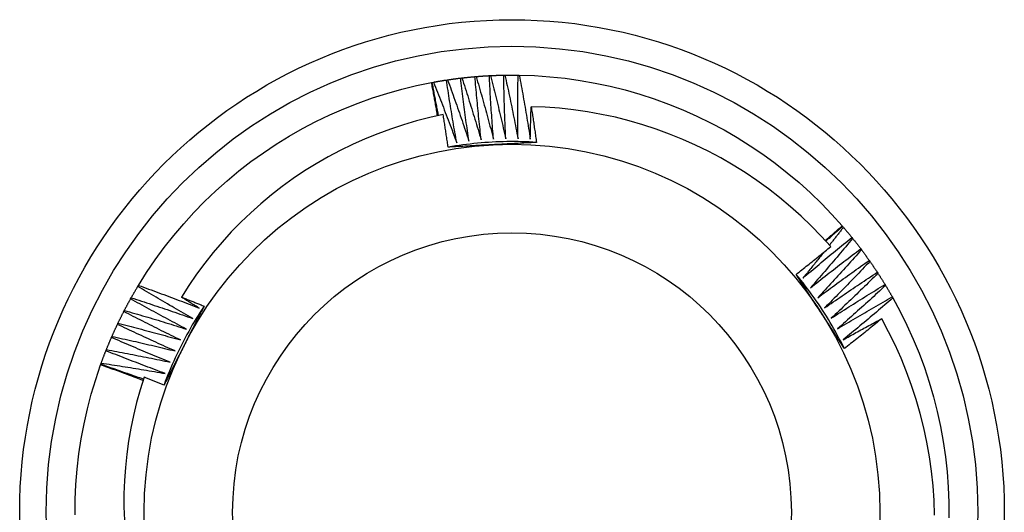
# Model space of a CAD drawing. Header units: inches. Extents: x 14 to 366, y 32 to 173.
# Tile 42 of 82: x 192.411 to 192.761, y 98.941 to 99.116. Entities that reach past the tile are written whole.
import ezdxf

# ---------------------------------------------------------------- set-up
doc = ezdxf.new("R2010")
doc.units = ezdxf.units.IN
doc.header["$MEASUREMENT"] = 0
doc.layers.add('Visible Edges(ANSI)', color=7, linetype='Continuous', lineweight=25)
doc.layers.add('Visible Tangent Edges(ANSI)', color=7, linetype='Continuous', lineweight=25)

msp = doc.modelspace()

# ---------------------------------------------------------------- linework, layer by layer
at = {"layer": 'Visible Edges(ANSI)'}
for p, q in [((192.56241, 99.09487), (192.56282, 99.09494)), ((192.56748, 99.09556), (192.56789, 99.09561)), ((192.57257, 99.09608), (192.57299, 99.09611)), ((192.57768, 99.09643), (192.57809, 99.09645)), ((192.5828, 99.09661), (192.58321, 99.09661)), ((192.58792, 99.09662), (192.58833, 99.09661)), ((192.55711, 99.09398), (192.55736, 99.09402)), ((192.55736, 99.09402), (192.55777, 99.0941)), ((192.70324, 99.04299), (192.70341, 99.0428)), ((192.70341, 99.0428), (192.70368, 99.04249)), ((192.70669, 99.03887), (192.70695, 99.03855)), ((192.70984, 99.03484), (192.71009, 99.03451)), ((192.71286, 99.0307), (192.7131, 99.03037)), ((192.71574, 99.02647), (192.71597, 99.02613)), ((192.4526, 99.02149), (192.45282, 99.02184)), ((192.71848, 99.02215), (192.7187, 99.02179)), ((192.45003, 99.01706), (192.45023, 99.01742)), ((192.72107, 99.01773), (192.72128, 99.01737)), ((192.44761, 99.01255), (192.4478, 99.01292)), ((192.44533, 99.00797), (192.44551, 99.00834)), ((192.44321, 99.00331), (192.44337, 99.00369)), ((192.44124, 98.99858), (192.44139, 98.99897)), ((192.43934, 98.99356), (192.43942, 98.9938)), ((192.43942, 98.9938), (192.43956, 98.99419))]:
    msp.add_line(p, q, dxfattribs=at)
at = {"layer": 'Visible Edges(ANSI)', "flags": 128}
for points in [[(192.55777, 99.0941), (192.55796, 99.09413), (192.55815, 99.09417), (192.55835, 99.0942), (192.55854, 99.09424), (192.55873, 99.09427), (192.55892, 99.09431), (192.55912, 99.09434), (192.55931, 99.09437), (192.5595, 99.09441), (192.5597, 99.09444), (192.55989, 99.09447), (192.56008, 99.0945), (192.56028, 99.09454), (192.56047, 99.09457), (192.56066, 99.0946), (192.56086, 99.09463), (192.56105, 99.09466), (192.56125, 99.09469), (192.56144, 99.09472), (192.56163, 99.09476), (192.56183, 99.09479), (192.56202, 99.09482), (192.56221, 99.09485), (192.56241, 99.09487)], [(192.56608, 99.07255), (192.56591, 99.07348), (192.56575, 99.07441), (192.56558, 99.07534), (192.56542, 99.07627), (192.56526, 99.07719), (192.5651, 99.07812), (192.56494, 99.07905), (192.56478, 99.07998), (192.56462, 99.08091), (192.56447, 99.08184), (192.56431, 99.08277), (192.56416, 99.0837), (192.56401, 99.08463), (192.56386, 99.08556), (192.56371, 99.08649), (192.56356, 99.08742), (192.56341, 99.08835), (192.56326, 99.08928), (192.56312, 99.09021), (192.56297, 99.09115), (192.56283, 99.09208), (192.56269, 99.09301), (192.56255, 99.09394), (192.56241, 99.09487)], [(192.56282, 99.09494), (192.56301, 99.09497), (192.5632, 99.09499), (192.5634, 99.09502), (192.56359, 99.09505), (192.56379, 99.09508), (192.56398, 99.09511), (192.56417, 99.09513), (192.56437, 99.09516), (192.56456, 99.09519), (192.56476, 99.09521), (192.56495, 99.09524), (192.56515, 99.09527), (192.56534, 99.09529), (192.56554, 99.09532), (192.56573, 99.09534), (192.56592, 99.09537), (192.56612, 99.09539), (192.56631, 99.09542), (192.56651, 99.09544), (192.5667, 99.09547), (192.5669, 99.09549), (192.56709, 99.09551), (192.56729, 99.09554), (192.56748, 99.09556)], [(192.56282, 99.09494), (192.56315, 99.09403), (192.56347, 99.09313), (192.5638, 99.09222), (192.56413, 99.09132), (192.56445, 99.09041), (192.56478, 99.08951), (192.5651, 99.0886), (192.56542, 99.0877), (192.56574, 99.08679), (192.56606, 99.08588), (192.56638, 99.08497), (192.5667, 99.08407), (192.56701, 99.08316), (192.56733, 99.08225), (192.56764, 99.08134), (192.56796, 99.08043), (192.56827, 99.07952), (192.56858, 99.07861), (192.56889, 99.07769), (192.56919, 99.07678), (192.5695, 99.07587), (192.56981, 99.07496), (192.57011, 99.07404), (192.57042, 99.07313)], [(192.57042, 99.07313), (192.57028, 99.07406), (192.57015, 99.075), (192.57001, 99.07593), (192.56988, 99.07686), (192.56975, 99.07779), (192.56962, 99.07873), (192.56949, 99.07966), (192.56936, 99.0806), (192.56924, 99.08153), (192.56911, 99.08246), (192.56899, 99.0834), (192.56886, 99.08433), (192.56874, 99.08527), (192.56862, 99.0862), (192.5685, 99.08714), (192.56838, 99.08807), (192.56827, 99.08901), (192.56815, 99.08994), (192.56804, 99.09088), (192.56792, 99.09181), (192.56781, 99.09275), (192.5677, 99.09369), (192.56759, 99.09462), (192.56748, 99.09556)], [(192.56789, 99.09561), (192.56809, 99.09563), (192.56828, 99.09565), (192.56848, 99.09567), (192.56867, 99.0957), (192.56887, 99.09572), (192.56906, 99.09574), (192.56926, 99.09576), (192.56945, 99.09578), (192.56965, 99.0958), (192.56984, 99.09582), (192.57004, 99.09584), (192.57023, 99.09586), (192.57043, 99.09588), (192.57062, 99.0959), (192.57082, 99.09592), (192.57101, 99.09594), (192.57121, 99.09595), (192.5714, 99.09597), (192.5716, 99.09599), (192.57179, 99.09601), (192.57199, 99.09603), (192.57218, 99.09604), (192.57238, 99.09606), (192.57257, 99.09608)], [(192.56789, 99.09561), (192.56819, 99.09469), (192.56849, 99.09378), (192.56879, 99.09286), (192.56908, 99.09195), (192.56938, 99.09103), (192.56967, 99.09012), (192.56997, 99.0892), (192.57026, 99.08829), (192.57055, 99.08737), (192.57084, 99.08645), (192.57113, 99.08553), (192.57141, 99.08461), (192.5717, 99.0837), (192.57198, 99.08278), (192.57227, 99.08186), (192.57255, 99.08094), (192.57283, 99.08002), (192.57311, 99.0791), (192.57339, 99.07818), (192.57367, 99.07725), (192.57395, 99.07633), (192.57422, 99.07541), (192.5745, 99.07449), (192.57477, 99.07356)], [(192.57477, 99.07356), (192.57466, 99.0745), (192.57456, 99.07544), (192.57446, 99.07637), (192.57436, 99.07731), (192.57426, 99.07825), (192.57416, 99.07918), (192.57406, 99.08012), (192.57396, 99.08106), (192.57387, 99.082), (192.57377, 99.08293), (192.57368, 99.08387), (192.57359, 99.08481), (192.5735, 99.08575), (192.57341, 99.08669), (192.57332, 99.08762), (192.57323, 99.08856), (192.57314, 99.0895), (192.57306, 99.09044), (192.57297, 99.09138), (192.57289, 99.09232), (192.57281, 99.09326), (192.57273, 99.0942), (192.57265, 99.09514), (192.57257, 99.09608)], [(192.57299, 99.09611), (192.57318, 99.09613), (192.57338, 99.09614), (192.57357, 99.09616), (192.57377, 99.09617), (192.57396, 99.09619), (192.57416, 99.0962), (192.57435, 99.09622), (192.57455, 99.09623), (192.57475, 99.09625), (192.57494, 99.09626), (192.57514, 99.09627), (192.57533, 99.09629), (192.57553, 99.0963), (192.57572, 99.09631), (192.57592, 99.09632), (192.57611, 99.09634), (192.57631, 99.09635), (192.57651, 99.09636), (192.5767, 99.09637), (192.5769, 99.09638), (192.57709, 99.09639), (192.57729, 99.09641), (192.57748, 99.09642), (192.57768, 99.09643)], [(192.57299, 99.09611), (192.57326, 99.09519), (192.57352, 99.09426), (192.57379, 99.09334), (192.57406, 99.09242), (192.57432, 99.09149), (192.57459, 99.09057), (192.57485, 99.08964), (192.57511, 99.08872), (192.57537, 99.08779), (192.57563, 99.08686), (192.57589, 99.08594), (192.57614, 99.08501), (192.5764, 99.08408), (192.57665, 99.08315), (192.57691, 99.08222), (192.57716, 99.0813), (192.57741, 99.08037), (192.57766, 99.07944), (192.57791, 99.07851), (192.57816, 99.07758), (192.5784, 99.07665), (192.57865, 99.07572), (192.57889, 99.07478), (192.57913, 99.07385)], [(192.57913, 99.07385), (192.57906, 99.07479), (192.57899, 99.07573), (192.57892, 99.07667), (192.57884, 99.07761), (192.57878, 99.07855), (192.57871, 99.07949), (192.57864, 99.08043), (192.57857, 99.08137), (192.57851, 99.08231), (192.57845, 99.08325), (192.57838, 99.08419), (192.57832, 99.08513), (192.57826, 99.08607), (192.5782, 99.08701), (192.57815, 99.08795), (192.57809, 99.0889), (192.57803, 99.08984), (192.57798, 99.09078), (192.57793, 99.09172), (192.57788, 99.09266), (192.57782, 99.0936), (192.57778, 99.09454), (192.57773, 99.09548), (192.57768, 99.09643)], [(192.57809, 99.09645), (192.57829, 99.09646), (192.57849, 99.09647), (192.57868, 99.09648), (192.57888, 99.09648), (192.57907, 99.09649), (192.57927, 99.0965), (192.57946, 99.09651), (192.57966, 99.09652), (192.57986, 99.09652), (192.58005, 99.09653), (192.58025, 99.09654), (192.58044, 99.09655), (192.58064, 99.09655), (192.58084, 99.09656), (192.58103, 99.09656), (192.58123, 99.09657), (192.58142, 99.09658), (192.58162, 99.09658), (192.58182, 99.09659), (192.58201, 99.09659), (192.58221, 99.0966), (192.5824, 99.0966), (192.5826, 99.0966), (192.5828, 99.09661)], [(192.57809, 99.09645), (192.57833, 99.09552), (192.57857, 99.09458), (192.57881, 99.09365), (192.57904, 99.09272), (192.57928, 99.09179), (192.57951, 99.09085), (192.57974, 99.08992), (192.57997, 99.08899), (192.5802, 99.08805), (192.58043, 99.08712), (192.58066, 99.08618), (192.58088, 99.08525), (192.58111, 99.08431), (192.58133, 99.08338), (192.58156, 99.08244), (192.58178, 99.0815), (192.582, 99.08057), (192.58222, 99.07963), (192.58243, 99.07869), (192.58265, 99.07775), (192.58287, 99.07681), (192.58308, 99.07588), (192.58329, 99.07494), (192.58351, 99.074)], [(192.58351, 99.074), (192.58346, 99.07494), (192.58342, 99.07588), (192.58338, 99.07682), (192.58334, 99.07776), (192.5833, 99.07871), (192.58326, 99.07965), (192.58323, 99.08059), (192.58319, 99.08153), (192.58316, 99.08247), (192.58313, 99.08341), (192.5831, 99.08436), (192.58307, 99.0853), (192.58304, 99.08624), (192.58301, 99.08718), (192.58298, 99.08812), (192.58296, 99.08907), (192.58293, 99.09001), (192.58291, 99.09095), (192.58289, 99.09189), (192.58287, 99.09284), (192.58285, 99.09378), (192.58283, 99.09472), (192.58281, 99.09566), (192.5828, 99.09661)], [(192.58321, 99.09661), (192.58341, 99.09662), (192.5836, 99.09662), (192.5838, 99.09662), (192.58399, 99.09663), (192.58419, 99.09663), (192.58439, 99.09663), (192.58458, 99.09663), (192.58478, 99.09663), (192.58497, 99.09663), (192.58517, 99.09663), (192.58537, 99.09663), (192.58556, 99.09664), (192.58576, 99.09664), (192.58596, 99.09664), (192.58615, 99.09663), (192.58635, 99.09663), (192.58654, 99.09663), (192.58674, 99.09663), (192.58694, 99.09663), (192.58713, 99.09663), (192.58733, 99.09663), (192.58752, 99.09663), (192.58772, 99.09662), (192.58792, 99.09662)], [(192.58321, 99.09661), (192.58342, 99.09568), (192.58363, 99.09474), (192.58383, 99.0938), (192.58404, 99.09286), (192.58424, 99.09192), (192.58444, 99.09098), (192.58464, 99.09004), (192.58484, 99.0891), (192.58504, 99.08815), (192.58524, 99.08721), (192.58544, 99.08627), (192.58563, 99.08533), (192.58582, 99.08439), (192.58602, 99.08344), (192.58621, 99.0825), (192.5864, 99.08156), (192.58659, 99.08061), (192.58678, 99.07967), (192.58696, 99.07873), (192.58715, 99.07778), (192.58733, 99.07684), (192.58752, 99.07589), (192.5877, 99.07495), (192.58788, 99.074)], [(192.58788, 99.074), (192.58787, 99.07494), (192.58786, 99.07588), (192.58785, 99.07683), (192.58784, 99.07777), (192.58783, 99.07871), (192.58783, 99.07965), (192.58782, 99.0806), (192.58782, 99.08154), (192.58781, 99.08248), (192.58781, 99.08342), (192.58781, 99.08437), (192.58781, 99.08531), (192.58781, 99.08625), (192.58782, 99.08719), (192.58782, 99.08814), (192.58783, 99.08908), (192.58783, 99.09002), (192.58784, 99.09096), (192.58785, 99.09191), (192.58786, 99.09285), (192.58787, 99.09379), (192.58789, 99.09473), (192.5879, 99.09568), (192.58792, 99.09662)], [(192.58833, 99.09661), (192.59377, 99.09643), (192.5992, 99.09605), (192.60461, 99.09549), (192.61, 99.09473), (192.61536, 99.09379), (192.62068, 99.09266), (192.62596, 99.09134), (192.63119, 99.08985), (192.63637, 99.08816), (192.64148, 99.0863), (192.64653, 99.08426), (192.6515, 99.08205), (192.65639, 99.07966), (192.66119, 99.07711), (192.66591, 99.07438), (192.67052, 99.0715), (192.67503, 99.06845), (192.67943, 99.06525), (192.68371, 99.06189), (192.68788, 99.05839), (192.69192, 99.05475), (192.69583, 99.05096), (192.69961, 99.04704), (192.70324, 99.04299)], [(192.58833, 99.09661), (192.58851, 99.09567), (192.58868, 99.09472), (192.58886, 99.09378), (192.58903, 99.09283), (192.5892, 99.09188), (192.58937, 99.09094), (192.58954, 99.08999), (192.58971, 99.08904), (192.58988, 99.0881), (192.59005, 99.08715), (192.59021, 99.0862), (192.59038, 99.08525), (192.59054, 99.08431), (192.5907, 99.08336), (192.59086, 99.08241), (192.59102, 99.08146), (192.59118, 99.08051), (192.59134, 99.07956), (192.59149, 99.07861), (192.59165, 99.07766), (192.5918, 99.07671), (192.59195, 99.07576), (192.5921, 99.07481), (192.59225, 99.07386)], [(192.45282, 99.02184), (192.45572, 99.02644), (192.45879, 99.03094), (192.46201, 99.03532), (192.46538, 99.0396), (192.4689, 99.04375), (192.47256, 99.04777), (192.47636, 99.05167), (192.4803, 99.05543), (192.48436, 99.05905), (192.48855, 99.06252), (192.49286, 99.06585), (192.49728, 99.06902), (192.50181, 99.07204), (192.50644, 99.07489), (192.51117, 99.07759), (192.51599, 99.08011), (192.52089, 99.08247), (192.52588, 99.08465), (192.53094, 99.08666), (192.53606, 99.08849), (192.54125, 99.09013), (192.54649, 99.0916), (192.55178, 99.09288), (192.55711, 99.09398)], [(192.55926, 99.08214), (192.55917, 99.08264), (192.55909, 99.08313), (192.559, 99.08362), (192.55892, 99.08412), (192.55883, 99.08461), (192.55874, 99.08511), (192.55865, 99.0856), (192.55856, 99.08609), (192.55848, 99.08658), (192.55839, 99.08708), (192.5583, 99.08757), (192.55821, 99.08806), (192.55812, 99.08856), (192.55803, 99.08905), (192.55794, 99.08954), (192.55785, 99.09004), (192.55776, 99.09053), (192.55766, 99.09102), (192.55757, 99.09151), (192.55748, 99.09201), (192.55739, 99.0925), (192.5573, 99.09299), (192.5572, 99.09348), (192.55711, 99.09398)], [(192.55962, 99.08222), (192.55952, 99.08271), (192.55942, 99.0832), (192.55932, 99.08369), (192.55923, 99.08418), (192.55913, 99.08468), (192.55903, 99.08517), (192.55894, 99.08566), (192.55884, 99.08615), (192.55875, 99.08664), (192.55865, 99.08713), (192.55856, 99.08763), (192.55846, 99.08812), (192.55837, 99.08861), (192.55828, 99.0891), (192.55818, 99.08959), (192.55809, 99.09008), (192.558, 99.09058), (192.55791, 99.09107), (192.55781, 99.09156), (192.55772, 99.09205), (192.55763, 99.09255), (192.55754, 99.09304), (192.55745, 99.09353), (192.55736, 99.09402)], [(192.55777, 99.0941), (192.55813, 99.09321), (192.55848, 99.09231), (192.55884, 99.09142), (192.5592, 99.09053), (192.55955, 99.08963), (192.5599, 99.08874), (192.56026, 99.08784), (192.56061, 99.08695), (192.56096, 99.08605), (192.56131, 99.08516), (192.56166, 99.08426), (192.562, 99.08336), (192.56235, 99.08246), (192.56269, 99.08156), (192.56304, 99.08067), (192.56338, 99.07977), (192.56372, 99.07887), (192.56406, 99.07797), (192.5644, 99.07707), (192.56474, 99.07616), (192.56508, 99.07526), (192.56541, 99.07436), (192.56575, 99.07346), (192.56608, 99.07255)], [(192.59225, 99.07386), (192.59226, 99.07434), (192.59227, 99.07482), (192.59228, 99.0753), (192.59229, 99.07577), (192.5923, 99.07625), (192.59231, 99.07673), (192.59233, 99.07721), (192.59234, 99.07769), (192.59235, 99.07817), (192.59236, 99.07865), (192.59237, 99.07913), (192.59239, 99.07961), (192.5924, 99.08009), (192.59241, 99.08057), (192.59243, 99.08105), (192.59244, 99.08153), (192.59245, 99.08201), (192.59247, 99.08248), (192.59248, 99.08296), (192.5925, 99.08344), (192.59252, 99.08392), (192.59253, 99.0844), (192.59255, 99.08488), (192.59256, 99.08536)], [(192.69917, 99.03563), (192.69578, 99.03936), (192.69226, 99.04297), (192.68863, 99.04646), (192.68487, 99.04982), (192.68099, 99.05306), (192.677, 99.05616), (192.6729, 99.05913), (192.66871, 99.06195), (192.66443, 99.06462), (192.66006, 99.06714), (192.65561, 99.06951), (192.65109, 99.07172), (192.64649, 99.07377), (192.64182, 99.07566), (192.63708, 99.0774), (192.63229, 99.07897), (192.62743, 99.08037), (192.62253, 99.0816), (192.61759, 99.08266), (192.61262, 99.08355), (192.60763, 99.08427), (192.60262, 99.08481), (192.5976, 99.08517), (192.59256, 99.08536)], [(192.59256, 99.08536), (192.59265, 99.08483), (192.59273, 99.08431), (192.59281, 99.08378), (192.59289, 99.08325), (192.59298, 99.08272), (192.59306, 99.08219), (192.59314, 99.08167), (192.59322, 99.08114), (192.5933, 99.08061), (192.59338, 99.08008), (192.59346, 99.07955), (192.59354, 99.07903), (192.59362, 99.0785), (192.59369, 99.07797), (192.59377, 99.07744), (192.59385, 99.07691), (192.59393, 99.07639), (192.594, 99.07586), (192.59408, 99.07533), (192.59416, 99.0748), (192.59423, 99.07427), (192.59431, 99.07374), (192.59438, 99.07321), (192.59446, 99.07268)], [(192.56126, 99.08256), (192.55651, 99.08152), (192.55179, 99.08032), (192.54713, 99.07896), (192.54251, 99.07744), (192.53795, 99.07577), (192.53344, 99.07394), (192.529, 99.07196), (192.52463, 99.06983), (192.52032, 99.06754), (192.51609, 99.06511), (192.51195, 99.06253), (192.50791, 99.05982), (192.50396, 99.05697), (192.50012, 99.05399), (192.49638, 99.05088), (192.49276, 99.04765), (192.48924, 99.0443), (192.48585, 99.04082), (192.48257, 99.03722), (192.47941, 99.03352), (192.47638, 99.02969), (192.47349, 99.02577), (192.47073, 99.02175), (192.46812, 99.01764)], [(192.56301, 99.071), (192.56294, 99.07148), (192.56287, 99.07196), (192.5628, 99.07244), (192.56273, 99.07293), (192.56266, 99.07341), (192.56259, 99.07389), (192.56252, 99.07437), (192.56245, 99.07486), (192.56237, 99.07534), (192.5623, 99.07582), (192.56223, 99.0763), (192.56216, 99.07678), (192.56208, 99.07727), (192.56201, 99.07775), (192.56194, 99.07823), (192.56186, 99.07871), (192.56179, 99.07919), (192.56172, 99.07967), (192.56164, 99.08016), (192.56157, 99.08064), (192.56149, 99.08112), (192.56142, 99.0816), (192.56134, 99.08208), (192.56126, 99.08256)], [(192.59446, 99.07268), (192.59314, 99.07276), (192.59183, 99.07283), (192.59052, 99.07288), (192.5892, 99.07292), (192.58789, 99.07295), (192.58657, 99.07296), (192.58525, 99.07296), (192.58394, 99.07295), (192.58262, 99.07292), (192.58131, 99.07288), (192.57999, 99.07283), (192.57868, 99.07277), (192.57737, 99.07269), (192.57605, 99.0726), (192.57474, 99.0725), (192.57343, 99.07238), (192.57212, 99.07225), (192.57082, 99.07211), (192.56951, 99.07195), (192.5682, 99.07178), (192.5669, 99.0716), (192.5656, 99.07141), (192.5643, 99.0712), (192.563, 99.07098)], [(192.57881, 99.07185), (192.57815, 99.07181), (192.57749, 99.07178), (192.57683, 99.07174), (192.57617, 99.07171), (192.57551, 99.07167), (192.57485, 99.07164), (192.57419, 99.0716), (192.57353, 99.07157), (192.57287, 99.07153), (192.57221, 99.0715), (192.57155, 99.07146), (192.5709, 99.07142), (192.57024, 99.07139), (192.56958, 99.07135), (192.56892, 99.07132), (192.56826, 99.07128), (192.56761, 99.07125), (192.56695, 99.07121), (192.56629, 99.07118), (192.56563, 99.07114), (192.56498, 99.07111), (192.56432, 99.07107), (192.56366, 99.07103), (192.56301, 99.071)], [(192.59446, 99.07268), (192.59381, 99.07265), (192.59316, 99.07261), (192.59251, 99.07258), (192.59186, 99.07254), (192.59121, 99.07251), (192.59056, 99.07247), (192.58991, 99.07244), (192.58925, 99.0724), (192.5886, 99.07237), (192.58795, 99.07233), (192.5873, 99.0723), (192.58665, 99.07226), (192.586, 99.07223), (192.58535, 99.07219), (192.58469, 99.07216), (192.58404, 99.07212), (192.58339, 99.07209), (192.58274, 99.07205), (192.58208, 99.07202), (192.58143, 99.07198), (192.58078, 99.07195), (192.58012, 99.07192), (192.57947, 99.07188), (192.57881, 99.07185)], [(192.69723, 99.0378), (192.69748, 99.03802), (192.69773, 99.03823), (192.69798, 99.03845), (192.69823, 99.03866), (192.69848, 99.03888), (192.69874, 99.0391), (192.69899, 99.03931), (192.69924, 99.03953), (192.69949, 99.03974), (192.69974, 99.03996), (192.69999, 99.04017), (192.70024, 99.04039), (192.70049, 99.04061), (192.70074, 99.04082), (192.70099, 99.04104), (192.70124, 99.04126), (192.70149, 99.04147), (192.70174, 99.04169), (192.70199, 99.04191), (192.70224, 99.04212), (192.70249, 99.04234), (192.70274, 99.04256), (192.70299, 99.04278), (192.70324, 99.04299)], [(192.69742, 99.0376), (192.69767, 99.03781), (192.69791, 99.03803), (192.69816, 99.03825), (192.69841, 99.03847), (192.69866, 99.03868), (192.69891, 99.0389), (192.69916, 99.03912), (192.69941, 99.03934), (192.69966, 99.03955), (192.69991, 99.03977), (192.70016, 99.03999), (192.70041, 99.04021), (192.70066, 99.04042), (192.70091, 99.04064), (192.70116, 99.04086), (192.70141, 99.04107), (192.70166, 99.04129), (192.70191, 99.04151), (192.70216, 99.04172), (192.70241, 99.04194), (192.70266, 99.04215), (192.70291, 99.04237), (192.70316, 99.04259), (192.70341, 99.0428)], [(192.70368, 99.04249), (192.70347, 99.04222), (192.70327, 99.04196), (192.70306, 99.04169), (192.70286, 99.04143), (192.70265, 99.04116), (192.70245, 99.0409), (192.70224, 99.04063), (192.70203, 99.04037), (192.70183, 99.0401), (192.70162, 99.03984), (192.70142, 99.03957), (192.70121, 99.03931), (192.701, 99.03905), (192.7008, 99.03878), (192.70059, 99.03852), (192.70038, 99.03825), (192.70017, 99.03799), (192.69997, 99.03773), (192.69976, 99.03746), (192.69955, 99.0372), (192.69934, 99.03694), (192.69914, 99.03667), (192.69893, 99.03641), (192.69872, 99.03615)], [(192.70368, 99.04249), (192.70381, 99.04234), (192.70394, 99.04219), (192.70406, 99.04204), (192.70419, 99.04189), (192.70432, 99.04174), (192.70444, 99.04159), (192.70457, 99.04144), (192.7047, 99.04129), (192.70482, 99.04114), (192.70495, 99.04099), (192.70507, 99.04084), (192.7052, 99.04069), (192.70533, 99.04054), (192.70545, 99.04039), (192.70558, 99.04024), (192.7057, 99.04009), (192.70583, 99.03994), (192.70595, 99.03979), (192.70607, 99.03963), (192.7062, 99.03948), (192.70632, 99.03933), (192.70645, 99.03918), (192.70657, 99.03903), (192.70669, 99.03887)], [(192.68928, 99.02444), (192.68999, 99.02505), (192.69071, 99.02566), (192.69143, 99.02627), (192.69215, 99.02688), (192.69287, 99.02749), (192.69359, 99.02809), (192.69431, 99.0287), (192.69503, 99.02931), (192.69576, 99.02991), (192.69648, 99.03051), (192.6972, 99.03112), (192.69793, 99.03172), (192.69866, 99.03232), (192.69938, 99.03292), (192.70011, 99.03352), (192.70084, 99.03412), (192.70157, 99.03472), (192.7023, 99.03531), (192.70303, 99.03591), (192.70376, 99.0365), (192.70449, 99.0371), (192.70522, 99.03769), (192.70596, 99.03828), (192.70669, 99.03887)], [(192.68685, 99.02575), (192.68737, 99.02616), (192.68788, 99.02656), (192.6884, 99.02697), (192.68892, 99.02738), (192.68943, 99.02779), (192.68995, 99.0282), (192.69047, 99.02861), (192.69098, 99.02902), (192.6915, 99.02943), (192.69201, 99.02984), (192.69252, 99.03025), (192.69304, 99.03066), (192.69355, 99.03107), (192.69406, 99.03148), (192.69458, 99.0319), (192.69509, 99.03231), (192.6956, 99.03273), (192.69611, 99.03314), (192.69662, 99.03355), (192.69713, 99.03397), (192.69764, 99.03439), (192.69815, 99.0348), (192.69866, 99.03522), (192.69917, 99.03563)], [(192.70695, 99.03855), (192.70634, 99.03781), (192.70572, 99.03707), (192.70511, 99.03633), (192.70449, 99.03559), (192.70388, 99.03486), (192.70326, 99.03412), (192.70264, 99.03338), (192.70202, 99.03265), (192.7014, 99.03191), (192.70077, 99.03118), (192.70015, 99.03045), (192.69953, 99.02971), (192.6989, 99.02898), (192.69828, 99.02825), (192.69765, 99.02752), (192.69702, 99.02679), (192.69639, 99.02606), (192.69576, 99.02533), (192.69513, 99.02461), (192.6945, 99.02388), (192.69387, 99.02316), (192.69323, 99.02243), (192.6926, 99.02171), (192.69196, 99.02098)], [(192.70695, 99.03855), (192.70708, 99.0384), (192.7072, 99.03824), (192.70732, 99.03809), (192.70744, 99.03794), (192.70756, 99.03778), (192.70769, 99.03763), (192.70781, 99.03748), (192.70793, 99.03732), (192.70805, 99.03717), (192.70817, 99.03701), (192.70829, 99.03686), (192.70841, 99.03671), (192.70853, 99.03655), (192.70865, 99.0364), (192.70877, 99.03624), (192.70889, 99.03609), (192.70901, 99.03593), (192.70913, 99.03578), (192.70925, 99.03562), (192.70937, 99.03546), (192.70949, 99.03531), (192.70961, 99.03515), (192.70973, 99.035), (192.70984, 99.03484)], [(192.69674, 99.03365), (192.69643, 99.03326), (192.69612, 99.03288), (192.69582, 99.03249), (192.69551, 99.03211), (192.6952, 99.03172), (192.69489, 99.03134), (192.69458, 99.03095), (192.69427, 99.03057), (192.69396, 99.03018), (192.69365, 99.0298), (192.69334, 99.02941), (192.69303, 99.02903), (192.69272, 99.02865), (192.69241, 99.02826), (192.69209, 99.02788), (192.69178, 99.0275), (192.69147, 99.02711), (192.69116, 99.02673), (192.69085, 99.02635), (192.69053, 99.02596), (192.69022, 99.02558), (192.68991, 99.0252), (192.68959, 99.02482), (192.68928, 99.02444)], [(192.69196, 99.02098), (192.6927, 99.02157), (192.69344, 99.02216), (192.69418, 99.02274), (192.69491, 99.02333), (192.69565, 99.02391), (192.69639, 99.0245), (192.69713, 99.02508), (192.69788, 99.02566), (192.69862, 99.02624), (192.69936, 99.02682), (192.70011, 99.0274), (192.70085, 99.02798), (192.7016, 99.02856), (192.70234, 99.02913), (192.70309, 99.02971), (192.70384, 99.03028), (192.70458, 99.03085), (192.70533, 99.03143), (192.70608, 99.032), (192.70683, 99.03257), (192.70759, 99.03314), (192.70834, 99.0337), (192.70909, 99.03427), (192.70984, 99.03484)], [(192.71009, 99.03451), (192.70946, 99.03379), (192.70882, 99.03307), (192.70818, 99.03235), (192.70754, 99.03163), (192.7069, 99.03092), (192.70625, 99.0302), (192.70561, 99.02949), (192.70497, 99.02877), (192.70432, 99.02806), (192.70368, 99.02734), (192.70303, 99.02663), (192.70238, 99.02592), (192.70173, 99.02521), (192.70108, 99.0245), (192.70043, 99.02379), (192.69978, 99.02308), (192.69913, 99.02237), (192.69847, 99.02167), (192.69782, 99.02096), (192.69717, 99.02026), (192.69651, 99.01955), (192.69585, 99.01885), (192.69519, 99.01815), (192.69454, 99.01744)], [(192.71009, 99.03451), (192.71021, 99.03435), (192.71033, 99.03419), (192.71045, 99.03404), (192.71056, 99.03388), (192.71068, 99.03372), (192.7108, 99.03357), (192.71091, 99.03341), (192.71103, 99.03325), (192.71115, 99.03309), (192.71126, 99.03293), (192.71138, 99.03278), (192.71149, 99.03262), (192.71161, 99.03246), (192.71172, 99.0323), (192.71184, 99.03214), (192.71195, 99.03198), (192.71207, 99.03182), (192.71218, 99.03166), (192.71229, 99.0315), (192.71241, 99.03134), (192.71252, 99.03118), (192.71264, 99.03102), (192.71275, 99.03086), (192.71286, 99.0307)], [(192.69454, 99.01744), (192.69529, 99.01801), (192.69605, 99.01857), (192.6968, 99.01913), (192.69756, 99.01969), (192.69832, 99.02025), (192.69908, 99.02081), (192.69984, 99.02137), (192.7006, 99.02193), (192.70136, 99.02248), (192.70212, 99.02304), (192.70288, 99.02359), (192.70365, 99.02414), (192.70441, 99.02469), (192.70518, 99.02525), (192.70594, 99.0258), (192.70671, 99.02634), (192.70747, 99.02689), (192.70824, 99.02744), (192.70901, 99.02799), (192.70978, 99.02853), (192.71055, 99.02908), (192.71132, 99.02962), (192.71209, 99.03016), (192.71286, 99.0307)], [(192.7131, 99.03037), (192.71244, 99.02967), (192.71178, 99.02897), (192.71111, 99.02827), (192.71045, 99.02758), (192.70979, 99.02688), (192.70912, 99.02619), (192.70845, 99.02549), (192.70779, 99.0248), (192.70712, 99.02411), (192.70645, 99.02342), (192.70578, 99.02272), (192.70511, 99.02204), (192.70444, 99.02135), (192.70376, 99.02066), (192.70309, 99.01997), (192.70242, 99.01928), (192.70174, 99.0186), (192.70106, 99.01791), (192.70039, 99.01723), (192.69971, 99.01655), (192.69903, 99.01586), (192.69835, 99.01518), (192.69767, 99.0145), (192.69699, 99.01382)], [(192.7131, 99.03037), (192.71321, 99.0302), (192.71332, 99.03004), (192.71344, 99.02988), (192.71355, 99.02972), (192.71366, 99.02956), (192.71377, 99.0294), (192.71388, 99.02924), (192.71399, 99.02908), (192.7141, 99.02891), (192.71421, 99.02875), (192.71433, 99.02859), (192.71444, 99.02843), (192.71455, 99.02827), (192.71466, 99.0281), (192.71476, 99.02794), (192.71487, 99.02778), (192.71498, 99.02762), (192.71509, 99.02745), (192.7152, 99.02729), (192.71531, 99.02713), (192.71542, 99.02696), (192.71553, 99.0268), (192.71563, 99.02664), (192.71574, 99.02647)], [(192.70403, 98.99936), (192.70344, 99.00053), (192.70284, 99.0017), (192.70223, 99.00287), (192.70161, 99.00403), (192.70098, 99.00518), (192.70033, 99.00633), (192.69967, 99.00746), (192.699, 99.0086), (192.69832, 99.00972), (192.69763, 99.01084), (192.69693, 99.01196), (192.69622, 99.01306), (192.6955, 99.01416), (192.69476, 99.01525), (192.69401, 99.01634), (192.69326, 99.01741), (192.69249, 99.01848), (192.69171, 99.01954), (192.69093, 99.0206), (192.69013, 99.02164), (192.68932, 99.02268), (192.6885, 99.02371), (192.68767, 99.02473), (192.68683, 99.02574)], [(192.69549, 99.01248), (192.69513, 99.01304), (192.69477, 99.01359), (192.6944, 99.01415), (192.69404, 99.0147), (192.69368, 99.01526), (192.69332, 99.01581), (192.69296, 99.01637), (192.6926, 99.01692), (192.69224, 99.01747), (192.69188, 99.01803), (192.69152, 99.01858), (192.69116, 99.01913), (192.6908, 99.01968), (192.69044, 99.02024), (192.69008, 99.02079), (192.68972, 99.02134), (192.68937, 99.02189), (192.68901, 99.02244), (192.68865, 99.023), (192.68829, 99.02355), (192.68793, 99.0241), (192.68757, 99.02465), (192.68721, 99.0252), (192.68685, 99.02575)], [(192.69699, 99.01382), (192.69776, 99.01436), (192.69854, 99.0149), (192.69931, 99.01543), (192.70009, 99.01597), (192.70086, 99.0165), (192.70164, 99.01704), (192.70242, 99.01757), (192.70319, 99.0181), (192.70397, 99.01863), (192.70475, 99.01916), (192.70553, 99.01969), (192.70632, 99.02022), (192.7071, 99.02074), (192.70788, 99.02127), (192.70866, 99.02179), (192.70945, 99.02232), (192.71023, 99.02284), (192.71102, 99.02336), (192.7118, 99.02388), (192.71259, 99.0244), (192.71338, 99.02492), (192.71416, 99.02544), (192.71495, 99.02596), (192.71574, 99.02647)], [(192.71597, 99.02613), (192.71528, 99.02545), (192.7146, 99.02477), (192.71391, 99.0241), (192.71323, 99.02342), (192.71254, 99.02275), (192.71185, 99.02208), (192.71116, 99.02141), (192.71047, 99.02074), (192.70978, 99.02007), (192.70909, 99.0194), (192.7084, 99.01873), (192.70771, 99.01806), (192.70701, 99.0174), (192.70632, 99.01673), (192.70562, 99.01607), (192.70493, 99.0154), (192.70423, 99.01474), (192.70353, 99.01408), (192.70283, 99.01342), (192.70213, 99.01275), (192.70143, 99.0121), (192.70073, 99.01144), (192.70002, 99.01078), (192.69932, 99.01012)], [(192.71597, 99.02613), (192.71608, 99.02596), (192.71618, 99.0258), (192.71629, 99.02563), (192.71639, 99.02547), (192.7165, 99.0253), (192.71661, 99.02514), (192.71671, 99.02497), (192.71682, 99.02481), (192.71692, 99.02464), (192.71703, 99.02448), (192.71713, 99.02431), (192.71724, 99.02415), (192.71734, 99.02398), (192.71745, 99.02381), (192.71755, 99.02365), (192.71766, 99.02348), (192.71776, 99.02331), (192.71786, 99.02315), (192.71797, 99.02298), (192.71807, 99.02281), (192.71817, 99.02265), (192.71828, 99.02248), (192.71838, 99.02231), (192.71848, 99.02215)], [(192.45023, 99.01742), (192.45033, 99.01759), (192.45043, 99.01776), (192.45052, 99.01793), (192.45062, 99.0181), (192.45072, 99.01827), (192.45081, 99.01844), (192.45091, 99.01861), (192.45101, 99.01878), (192.45111, 99.01895), (192.45121, 99.01912), (192.4513, 99.01929), (192.4514, 99.01946), (192.4515, 99.01963), (192.4516, 99.0198), (192.4517, 99.01997), (192.4518, 99.02014), (192.4519, 99.02031), (192.452, 99.02048), (192.4521, 99.02064), (192.4522, 99.02081), (192.4523, 99.02098), (192.4524, 99.02115), (192.4525, 99.02132), (192.4526, 99.02149)], [(192.47211, 99.01004), (192.47129, 99.0105), (192.47048, 99.01097), (192.46966, 99.01144), (192.46884, 99.0119), (192.46802, 99.01237), (192.46721, 99.01284), (192.46639, 99.01331), (192.46557, 99.01379), (192.46476, 99.01426), (192.46394, 99.01473), (192.46313, 99.01521), (192.46232, 99.01569), (192.4615, 99.01616), (192.46069, 99.01664), (192.45988, 99.01712), (192.45907, 99.0176), (192.45826, 99.01808), (192.45745, 99.01857), (192.45664, 99.01905), (192.45583, 99.01954), (192.45502, 99.02002), (192.45422, 99.02051), (192.45341, 99.021), (192.4526, 99.02149)], [(192.45282, 99.02184), (192.45372, 99.02152), (192.45463, 99.02119), (192.45553, 99.02086), (192.45644, 99.02054), (192.45734, 99.02021), (192.45825, 99.01988), (192.45915, 99.01955), (192.46005, 99.01921), (192.46095, 99.01888), (192.46186, 99.01855), (192.46276, 99.01821), (192.46366, 99.01787), (192.46456, 99.01753), (192.46546, 99.0172), (192.46636, 99.01686), (192.46726, 99.01651), (192.46816, 99.01617), (192.46906, 99.01583), (192.46996, 99.01548), (192.47085, 99.01514), (192.47175, 99.01479), (192.47265, 99.01444), (192.47355, 99.01409), (192.47444, 99.01374)], [(192.69932, 99.01012), (192.70011, 99.01063), (192.7009, 99.01115), (192.70169, 99.01166), (192.70249, 99.01217), (192.70328, 99.01267), (192.70407, 99.01318), (192.70487, 99.01369), (192.70566, 99.01419), (192.70646, 99.0147), (192.70726, 99.0152), (192.70805, 99.0157), (192.70885, 99.01621), (192.70965, 99.01671), (192.71045, 99.01721), (192.71125, 99.0177), (192.71205, 99.0182), (192.71285, 99.0187), (192.71365, 99.01919), (192.71446, 99.01969), (192.71526, 99.02018), (192.71606, 99.02067), (192.71687, 99.02117), (192.71767, 99.02166), (192.71848, 99.02215)], [(192.7187, 99.02179), (192.71799, 99.02114), (192.71728, 99.02049), (192.71658, 99.01983), (192.71587, 99.01918), (192.71516, 99.01853), (192.71445, 99.01788), (192.71374, 99.01724), (192.71303, 99.01659), (192.71232, 99.01594), (192.7116, 99.0153), (192.71089, 99.01465), (192.71017, 99.01401), (192.70946, 99.01336), (192.70874, 99.01272), (192.70802, 99.01208), (192.70731, 99.01144), (192.70659, 99.0108), (192.70587, 99.01016), (192.70515, 99.00952), (192.70442, 99.00889), (192.7037, 99.00825), (192.70298, 99.00761), (192.70226, 99.00698), (192.70153, 99.00635)], [(192.7187, 99.02179), (192.7188, 99.02163), (192.7189, 99.02146), (192.719, 99.02129), (192.7191, 99.02112), (192.7192, 99.02095), (192.7193, 99.02078), (192.7194, 99.02062), (192.7195, 99.02045), (192.7196, 99.02028), (192.7197, 99.02011), (192.7198, 99.01994), (192.7199, 99.01977), (192.72, 99.0196), (192.7201, 99.01943), (192.7202, 99.01926), (192.7203, 99.01909), (192.72039, 99.01892), (192.72049, 99.01876), (192.72059, 99.01859), (192.72069, 99.01842), (192.72078, 99.01824), (192.72088, 99.01807), (192.72098, 99.0179), (192.72107, 99.01773)], [(192.4478, 99.01292), (192.44789, 99.01309), (192.44798, 99.01327), (192.44807, 99.01344), (192.44816, 99.01361), (192.44825, 99.01379), (192.44834, 99.01396), (192.44843, 99.01413), (192.44853, 99.01431), (192.44862, 99.01448), (192.44871, 99.01465), (192.4488, 99.01483), (192.4489, 99.015), (192.44899, 99.01517), (192.44908, 99.01534), (192.44918, 99.01552), (192.44927, 99.01569), (192.44937, 99.01586), (192.44946, 99.01603), (192.44956, 99.0162), (192.44965, 99.01637), (192.44974, 99.01655), (192.44984, 99.01672), (192.44994, 99.01689), (192.45003, 99.01706)], [(192.46991, 99.00626), (192.46907, 99.0067), (192.46824, 99.00714), (192.46741, 99.00758), (192.46657, 99.00802), (192.46574, 99.00846), (192.46491, 99.0089), (192.46408, 99.00935), (192.46325, 99.00979), (192.46242, 99.01024), (192.46159, 99.01069), (192.46076, 99.01113), (192.45993, 99.01158), (192.4591, 99.01203), (192.45827, 99.01249), (192.45745, 99.01294), (192.45662, 99.01339), (192.4558, 99.01385), (192.45497, 99.0143), (192.45415, 99.01476), (192.45332, 99.01522), (192.4525, 99.01568), (192.45168, 99.01614), (192.45085, 99.0166), (192.45003, 99.01706)], [(192.45023, 99.01742), (192.45115, 99.01713), (192.45206, 99.01683), (192.45298, 99.01653), (192.45389, 99.01624), (192.45481, 99.01594), (192.45572, 99.01564), (192.45664, 99.01534), (192.45755, 99.01503), (192.45846, 99.01473), (192.45937, 99.01443), (192.46029, 99.01412), (192.4612, 99.01381), (192.46211, 99.0135), (192.46302, 99.0132), (192.46393, 99.01289), (192.46484, 99.01257), (192.46575, 99.01226), (192.46666, 99.01195), (192.46757, 99.01163), (192.46848, 99.01132), (192.46939, 99.011), (192.4703, 99.01068), (192.47121, 99.01036), (192.47211, 99.01004)], [(192.47617, 99.01445), (192.47544, 99.01335), (192.47473, 99.01225), (192.47402, 99.01114), (192.47333, 99.01002), (192.47265, 99.00889), (192.47198, 99.00776), (192.47132, 99.00662), (192.47068, 99.00547), (192.47004, 99.00432), (192.46942, 99.00316), (192.4688, 99.002), (192.4682, 99.00083), (192.46761, 98.99965), (192.46704, 98.99847), (192.46647, 98.99728), (192.46592, 98.99609), (192.46537, 98.99489), (192.46484, 98.99369), (192.46433, 98.99248), (192.46382, 98.99127), (192.46332, 98.99005), (192.46284, 98.98882), (192.46237, 98.98759), (192.46191, 98.98636)], [(192.46812, 99.01764), (192.46846, 99.01751), (192.4688, 99.01738), (192.46913, 99.01725), (192.46947, 99.01712), (192.4698, 99.01699), (192.47014, 99.01685), (192.47047, 99.01672), (192.47081, 99.01659), (192.47114, 99.01646), (192.47148, 99.01633), (192.47181, 99.01619), (192.47215, 99.01606), (192.47248, 99.01593), (192.47282, 99.01579), (192.47315, 99.01566), (192.47349, 99.01553), (192.47382, 99.01539), (192.47416, 99.01526), (192.47449, 99.01512), (192.47483, 99.01499), (192.47516, 99.01486), (192.4755, 99.01472), (192.47583, 99.01459), (192.47616, 99.01445)], [(192.47444, 99.01374), (192.47418, 99.0139), (192.47392, 99.01406), (192.47365, 99.01423), (192.47339, 99.01439), (192.47312, 99.01455), (192.47286, 99.01471), (192.4726, 99.01487), (192.47233, 99.01504), (192.47207, 99.0152), (192.47181, 99.01536), (192.47154, 99.01552), (192.47128, 99.01568), (192.47102, 99.01585), (192.47075, 99.01601), (192.47049, 99.01617), (192.47023, 99.01634), (192.46996, 99.0165), (192.4697, 99.01666), (192.46944, 99.01683), (192.46917, 99.01699), (192.46891, 99.01715), (192.46865, 99.01732), (192.46839, 99.01748), (192.46812, 99.01764)], [(192.47616, 99.01445), (192.47587, 99.01387), (192.47558, 99.01329), (192.47528, 99.01271), (192.47499, 99.01213), (192.47469, 99.01155), (192.4744, 99.01097), (192.4741, 99.01039), (192.47381, 99.0098), (192.47351, 99.00922), (192.47322, 99.00864), (192.47292, 99.00806), (192.47263, 99.00748), (192.47233, 99.0069), (192.47204, 99.00632), (192.47174, 99.00573), (192.47144, 99.00515), (192.47115, 99.00457), (192.47085, 99.00399), (192.47055, 99.0034), (192.47026, 99.00282), (192.46996, 99.00224), (192.46966, 99.00165), (192.46937, 99.00107), (192.46907, 99.00048)], [(192.70153, 99.00635), (192.70234, 99.00683), (192.70315, 99.00732), (192.70395, 99.0078), (192.70476, 99.00828), (192.70557, 99.00877), (192.70638, 99.00925), (192.70719, 99.00973), (192.708, 99.01021), (192.70882, 99.01068), (192.70963, 99.01116), (192.71044, 99.01164), (192.71126, 99.01211), (192.71207, 99.01259), (192.71289, 99.01306), (192.7137, 99.01353), (192.71452, 99.014), (192.71534, 99.01447), (192.71615, 99.01494), (192.71697, 99.01541), (192.71779, 99.01588), (192.71861, 99.01634), (192.71943, 99.01681), (192.72025, 99.01727), (192.72107, 99.01773)], [(192.72128, 99.01737), (192.72055, 99.01674), (192.71982, 99.01611), (192.7191, 99.01549), (192.71837, 99.01486), (192.71764, 99.01423), (192.71691, 99.01361), (192.71617, 99.01298), (192.71544, 99.01236), (192.71471, 99.01174), (192.71397, 99.01111), (192.71324, 99.01049), (192.7125, 99.00987), (192.71177, 99.00925), (192.71103, 99.00863), (192.71029, 99.00802), (192.70955, 99.0074), (192.70881, 99.00678), (192.70807, 99.00617), (192.70733, 99.00556), (192.70659, 99.00494), (192.70585, 99.00433), (192.7051, 99.00372), (192.70436, 99.00311), (192.70361, 99.0025)], [(192.72128, 99.01737), (192.72386, 99.01258), (192.72628, 99.00771), (192.72852, 99.00275), (192.73059, 98.99772), (192.73248, 98.99261), (192.73419, 98.98745), (192.73572, 98.98223), (192.73707, 98.97695), (192.73823, 98.97164), (192.73921, 98.96628), (192.73999, 98.9609), (192.74059, 98.95549), (192.741, 98.95006), (192.74121, 98.94462), (192.74124, 98.93918)], [(192.44551, 99.00834), (192.44559, 99.00852), (192.44568, 99.00869), (192.44576, 99.00887), (192.44585, 99.00905), (192.44593, 99.00922), (192.44602, 99.0094), (192.44611, 99.00958), (192.44619, 99.00975), (192.44628, 99.00993), (192.44637, 99.0101), (192.44645, 99.01028), (192.44654, 99.01045), (192.44663, 99.01063), (192.44672, 99.0108), (192.4468, 99.01098), (192.44689, 99.01116), (192.44698, 99.01133), (192.44707, 99.01151), (192.44716, 99.01168), (192.44725, 99.01185), (192.44734, 99.01203), (192.44743, 99.0122), (192.44752, 99.01238), (192.44761, 99.01255)], [(192.46783, 99.00241), (192.46698, 99.00282), (192.46613, 99.00323), (192.46528, 99.00365), (192.46444, 99.00406), (192.46359, 99.00447), (192.46274, 99.00489), (192.4619, 99.00531), (192.46105, 99.00572), (192.46021, 99.00614), (192.45937, 99.00656), (192.45852, 99.00698), (192.45768, 99.0074), (192.45684, 99.00783), (192.45599, 99.00825), (192.45515, 99.00868), (192.45431, 99.0091), (192.45347, 99.00953), (192.45263, 99.00996), (192.45179, 99.01039), (192.45095, 99.01082), (192.45012, 99.01125), (192.44928, 99.01168), (192.44844, 99.01212), (192.44761, 99.01255)], [(192.4478, 99.01292), (192.44872, 99.01266), (192.44965, 99.01239), (192.45057, 99.01212), (192.45149, 99.01186), (192.45242, 99.01159), (192.45334, 99.01132), (192.45426, 99.01105), (192.45519, 99.01077), (192.45611, 99.0105), (192.45703, 99.01023), (192.45795, 99.00995), (192.45887, 99.00967), (192.45979, 99.0094), (192.46072, 99.00912), (192.46164, 99.00884), (192.46256, 99.00856), (192.46348, 99.00827), (192.4644, 99.00799), (192.46532, 99.0077), (192.46623, 99.00742), (192.46715, 99.00713), (192.46807, 99.00684), (192.46899, 99.00655), (192.46991, 99.00626)], [(192.70403, 98.99936), (192.70368, 98.9999), (192.70332, 99.00045), (192.70297, 99.00099), (192.70261, 99.00154), (192.70226, 99.00208), (192.7019, 99.00263), (192.70154, 99.00318), (192.70119, 99.00372), (192.70083, 99.00427), (192.70048, 99.00481), (192.70012, 99.00536), (192.69977, 99.00591), (192.69941, 99.00645), (192.69905, 99.007), (192.6987, 99.00755), (192.69834, 99.0081), (192.69799, 99.00864), (192.69763, 99.00919), (192.69727, 99.00974), (192.69692, 99.01029), (192.69656, 99.01084), (192.6962, 99.01139), (192.69584, 99.01193), (192.69549, 99.01248)], [(192.44337, 99.00369), (192.44345, 99.00387), (192.44353, 99.00405), (192.44361, 99.00423), (192.44369, 99.00441), (192.44377, 99.00458), (192.44385, 99.00476), (192.44393, 99.00494), (192.44401, 99.00512), (192.44409, 99.0053), (192.44417, 99.00548), (192.44425, 99.00566), (192.44433, 99.00583), (192.44442, 99.00601), (192.4445, 99.00619), (192.44458, 99.00637), (192.44466, 99.00655), (192.44474, 99.00673), (192.44483, 99.0069), (192.44491, 99.00708), (192.44499, 99.00726), (192.44508, 99.00744), (192.44516, 99.00761), (192.44525, 99.00779), (192.44533, 99.00797)], [(192.46587, 98.9985), (192.46501, 98.99888), (192.46415, 98.99926), (192.46329, 98.99965), (192.46243, 99.00003), (192.46157, 99.00042), (192.46071, 99.00081), (192.45985, 99.0012), (192.45899, 99.00158), (192.45814, 99.00198), (192.45728, 99.00237), (192.45642, 99.00276), (192.45557, 99.00315), (192.45471, 99.00355), (192.45386, 99.00395), (192.453, 99.00434), (192.45215, 99.00474), (192.45129, 99.00514), (192.45044, 99.00554), (192.44959, 99.00594), (192.44873, 99.00635), (192.44788, 99.00675), (192.44703, 99.00715), (192.44618, 99.00756), (192.44533, 99.00797)], [(192.44551, 99.00834), (192.44644, 99.00811), (192.44737, 99.00787), (192.44831, 99.00764), (192.44924, 99.0074), (192.45017, 99.00716), (192.4511, 99.00692), (192.45203, 99.00668), (192.45296, 99.00644), (192.4539, 99.0062), (192.45483, 99.00595), (192.45576, 99.00571), (192.45669, 99.00546), (192.45762, 99.00521), (192.45855, 99.00497), (192.45947, 99.00472), (192.4604, 99.00446), (192.46133, 99.00421), (192.46226, 99.00396), (192.46319, 99.0037), (192.46412, 99.00345), (192.46504, 99.00319), (192.46597, 99.00293), (192.4669, 99.00267), (192.46783, 99.00241)], [(192.70361, 99.0025), (192.70418, 99.00282), (192.70475, 99.00313), (192.70532, 99.00345), (192.70588, 99.00376), (192.70645, 99.00408), (192.70702, 99.00439), (192.70759, 99.00471), (192.70816, 99.00502), (192.70873, 99.00533), (192.7093, 99.00564), (192.70986, 99.00596), (192.71043, 99.00627), (192.711, 99.00658), (192.71158, 99.00689), (192.71215, 99.0072), (192.71272, 99.00751), (192.71329, 99.00782), (192.71386, 99.00812), (192.71443, 99.00843), (192.715, 99.00874), (192.71558, 99.00905), (192.71615, 99.00935), (192.71672, 99.00966), (192.7173, 99.00996)], [(192.7173, 99.00996), (192.71675, 99.00952), (192.7162, 99.00907), (192.71565, 99.00862), (192.7151, 99.00818), (192.71455, 99.00773), (192.714, 99.00728), (192.71345, 99.00684), (192.7129, 99.0064), (192.71235, 99.00595), (192.7118, 99.00551), (192.71125, 99.00507), (192.7107, 99.00462), (192.71014, 99.00418), (192.70959, 99.00374), (192.70904, 99.0033), (192.70848, 99.00286), (192.70793, 99.00242), (192.70737, 99.00198), (192.70682, 99.00154), (192.70626, 99.0011), (192.70571, 99.00067), (192.70515, 99.00023), (192.70459, 98.99979), (192.70403, 98.99936)], [(192.73613, 98.94007), (192.73594, 98.94529), (192.73557, 98.9505), (192.73502, 98.9557), (192.73428, 98.96088), (192.73337, 98.96603), (192.73227, 98.97114), (192.731, 98.97621), (192.72956, 98.98122), (192.72794, 98.98618), (192.72615, 98.99107), (192.72419, 98.9959), (192.72206, 99.00067), (192.71976, 99.00535), (192.7173, 99.00996)], [(192.44139, 98.99897), (192.44146, 98.99915), (192.44154, 98.99933), (192.44161, 98.99951), (192.44168, 98.9997), (192.44176, 98.99988), (192.44183, 99.00006), (192.44191, 99.00024), (192.44198, 99.00042), (192.44205, 99.0006), (192.44213, 99.00078), (192.44221, 99.00096), (192.44228, 99.00115), (192.44236, 99.00133), (192.44243, 99.00151), (192.44251, 99.00169), (192.44259, 99.00187), (192.44266, 99.00205), (192.44274, 99.00223), (192.44282, 99.00241), (192.44289, 99.00259), (192.44297, 99.00277), (192.44305, 99.00295), (192.44313, 99.00313), (192.44321, 99.00331)], [(192.46405, 98.99452), (192.46318, 98.99488), (192.4623, 98.99523), (192.46143, 98.99559), (192.46056, 98.99594), (192.45969, 98.9963), (192.45881, 98.99666), (192.45794, 98.99702), (192.45707, 98.99738), (192.4562, 98.99774), (192.45533, 98.99811), (192.45446, 98.99847), (192.4536, 98.99884), (192.45273, 98.9992), (192.45186, 98.99957), (192.45099, 98.99994), (192.45013, 99.00031), (192.44926, 99.00068), (192.44839, 99.00105), (192.44753, 99.00143), (192.44666, 99.0018), (192.4458, 99.00218), (192.44493, 99.00255), (192.44407, 99.00293), (192.44321, 99.00331)], [(192.44337, 99.00369), (192.44431, 99.00349), (192.44525, 99.00328), (192.44619, 99.00308), (192.44713, 99.00287), (192.44807, 99.00266), (192.44901, 99.00246), (192.44995, 99.00225), (192.45089, 99.00203), (192.45182, 99.00182), (192.45276, 99.00161), (192.4537, 99.00139), (192.45464, 99.00118), (192.45558, 99.00096), (192.45651, 99.00074), (192.45745, 99.00053), (192.45839, 99.0003), (192.45932, 99.00008), (192.46026, 98.99986), (192.4612, 98.99964), (192.46213, 98.99941), (192.46307, 98.99919), (192.464, 98.99896), (192.46494, 98.99873), (192.46587, 98.9985)], [(192.46907, 99.00048), (192.46877, 98.99989), (192.46847, 98.9993), (192.46817, 98.99871), (192.46787, 98.99813), (192.46757, 98.99754), (192.46727, 98.99695), (192.46697, 98.99636), (192.46667, 98.99577), (192.46637, 98.99518), (192.46607, 98.99459), (192.46577, 98.994), (192.46548, 98.99342), (192.46518, 98.99283), (192.46488, 98.99224), (192.46458, 98.99165), (192.46428, 98.99107), (192.46398, 98.99048), (192.46369, 98.98989), (192.46339, 98.98931), (192.46309, 98.98872), (192.46279, 98.98813), (192.46249, 98.98754), (192.4622, 98.98696), (192.4619, 98.98637)], [(192.43956, 98.99419), (192.43963, 98.99437), (192.4397, 98.99455), (192.43977, 98.99474), (192.43983, 98.99492), (192.4399, 98.99511), (192.43997, 98.99529), (192.44004, 98.99547), (192.44011, 98.99566), (192.44017, 98.99584), (192.44024, 98.99602), (192.44031, 98.99621), (192.44038, 98.99639), (192.44045, 98.99657), (192.44052, 98.99676), (192.44059, 98.99694), (192.44066, 98.99712), (192.44073, 98.99731), (192.44081, 98.99749), (192.44088, 98.99767), (192.44095, 98.99785), (192.44102, 98.99804), (192.44109, 98.99822), (192.44116, 98.9984), (192.44124, 98.99858)], [(192.46236, 98.99049), (192.46147, 98.99081), (192.46059, 98.99114), (192.4597, 98.99147), (192.45882, 98.99179), (192.45794, 98.99212), (192.45706, 98.99245), (192.45617, 98.99278), (192.45529, 98.99311), (192.45441, 98.99345), (192.45353, 98.99378), (192.45265, 98.99412), (192.45177, 98.99446), (192.45089, 98.99479), (192.45001, 98.99513), (192.44913, 98.99547), (192.44825, 98.99581), (192.44737, 98.99616), (192.44649, 98.9965), (192.44562, 98.99684), (192.44474, 98.99719), (192.44386, 98.99754), (192.44299, 98.99788), (192.44211, 98.99823), (192.44124, 98.99858)], [(192.44139, 98.99897), (192.44234, 98.9988), (192.44328, 98.99862), (192.44423, 98.99845), (192.44517, 98.99828), (192.44612, 98.9981), (192.44706, 98.99792), (192.44801, 98.99774), (192.44895, 98.99756), (192.4499, 98.99738), (192.45084, 98.9972), (192.45179, 98.99702), (192.45273, 98.99683), (192.45368, 98.99665), (192.45462, 98.99646), (192.45556, 98.99627), (192.45651, 98.99608), (192.45745, 98.99589), (192.45839, 98.9957), (192.45934, 98.99551), (192.46028, 98.99531), (192.46122, 98.99512), (192.46217, 98.99492), (192.46311, 98.99472), (192.46405, 98.99452)], [(192.43023, 98.94018), (192.4303, 98.94562), (192.43055, 98.95106), (192.43099, 98.95648), (192.43162, 98.96189), (192.43244, 98.96727), (192.43345, 98.97262), (192.43465, 98.97793), (192.43603, 98.98319), (192.43759, 98.9884), (192.43934, 98.99356)], [(192.45446, 98.988), (192.45383, 98.98824), (192.4532, 98.98848), (192.45257, 98.98872), (192.45195, 98.98895), (192.45132, 98.98919), (192.45069, 98.98942), (192.45006, 98.98966), (192.44943, 98.98989), (192.4488, 98.99012), (192.44817, 98.99036), (192.44754, 98.99059), (192.44691, 98.99082), (192.44628, 98.99105), (192.44565, 98.99128), (192.44502, 98.99151), (192.44439, 98.99174), (192.44376, 98.99197), (192.44313, 98.9922), (192.4425, 98.99243), (192.44187, 98.99265), (192.44123, 98.99288), (192.4406, 98.99311), (192.43997, 98.99333), (192.43934, 98.99356)], [(192.45461, 98.98847), (192.45397, 98.98868), (192.45334, 98.9889), (192.45271, 98.98912), (192.45207, 98.98933), (192.45144, 98.98955), (192.4508, 98.98977), (192.45017, 98.98999), (192.44954, 98.99021), (192.4489, 98.99043), (192.44827, 98.99065), (192.44764, 98.99087), (192.447, 98.99109), (192.44637, 98.99131), (192.44574, 98.99154), (192.44511, 98.99176), (192.44447, 98.99198), (192.44384, 98.99221), (192.44321, 98.99243), (192.44258, 98.99266), (192.44195, 98.99289), (192.44132, 98.99311), (192.44068, 98.99334), (192.44005, 98.99357), (192.43942, 98.9938)], [(192.43956, 98.99419), (192.44051, 98.99405), (192.44147, 98.9939), (192.44242, 98.99376), (192.44337, 98.99362), (192.44432, 98.99347), (192.44527, 98.99333), (192.44622, 98.99318), (192.44717, 98.99303), (192.44812, 98.99288), (192.44907, 98.99273), (192.45002, 98.99258), (192.45097, 98.99242), (192.45192, 98.99227), (192.45287, 98.99211), (192.45382, 98.99196), (192.45477, 98.9918), (192.45572, 98.99164), (192.45667, 98.99148), (192.45762, 98.99132), (192.45856, 98.99115), (192.45951, 98.99099), (192.46046, 98.99082), (192.46141, 98.99066), (192.46236, 98.99049)], [(192.45484, 98.98916), (192.45342, 98.98469), (192.45216, 98.98016), (192.45104, 98.9756), (192.45008, 98.971), (192.44928, 98.96638), (192.44864, 98.96174), (192.44815, 98.95708), (192.44782, 98.95241), (192.44765, 98.94774), (192.44764, 98.94305), (192.44779, 98.93837)], [(192.4619, 98.98637), (192.46161, 98.98649), (192.46131, 98.98661), (192.46102, 98.98672), (192.46073, 98.98684), (192.46043, 98.98696), (192.46014, 98.98708), (192.45984, 98.98719), (192.45955, 98.98731), (192.45926, 98.98743), (192.45896, 98.98754), (192.45867, 98.98766), (192.45837, 98.98778), (192.45808, 98.98789), (192.45779, 98.98801), (192.45749, 98.98812), (192.4572, 98.98824), (192.4569, 98.98836), (192.45661, 98.98847), (192.45631, 98.98859), (192.45602, 98.9887), (192.45572, 98.98882), (192.45543, 98.98893), (192.45514, 98.98905), (192.45484, 98.98916)]]:
    msp.add_lwpolyline(points, dxfattribs=at)
at = {"layer": 'Visible Edges(ANSI)'}
for radius in [0.1752, 0.16575, 0.13091]:
    msp.add_circle((192.58574, 98.94112), radius, dxfattribs=at)
at = {"layer": 'Visible Tangent Edges(ANSI)'}
msp.add_circle((192.58574, 98.94112), 0.09941, dxfattribs=at)

doc.saveas('drawing.dxf')
